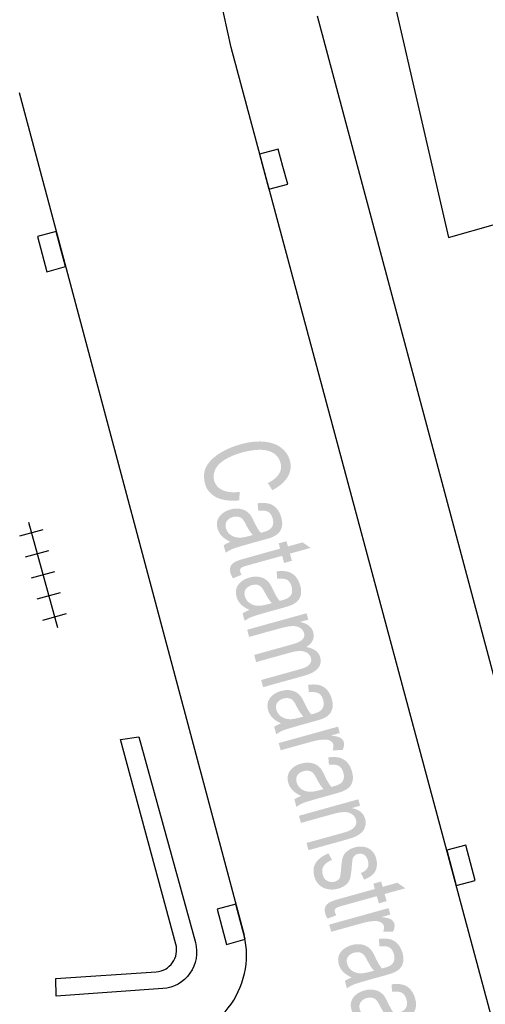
# Model space of a CAD drawing. Header units: metres. Extents: x 134521 to 134907, y 396000 to 396359.
# Tile 63 of 101: x 134793 to 134802, y 396145 to 396165. Entities that reach past the tile are written whole.
import ezdxf

# ---------------------------------------------------------------- set-up
doc = ezdxf.new("R2010")
doc.units = ezdxf.units.M
doc.header["$MEASUREMENT"] = 0

msp = doc.modelspace()

# ---------------------------------------------------------------- hatches: boundary and pattern name
at = {"linetype": 'Continuous', "lineweight": 0}
h = msp.add_hatch(color=251, dxfattribs=at)
edge = h.paths.add_edge_path()
edge.add_line((134797.256, 396155.292), (134797.244, 396155.117))
edge.add_spline(control_points=[(134797.244, 396155.117), (134796.955, 396155.09), (134796.775, 396155.18), (134796.594, 396155.271), (134796.542, 396155.459), (134796.488, 396155.653), (134796.565, 396155.806), (134796.642, 396155.959), (134796.835, 396156.081), (134797.027, 396156.204), (134797.269, 396156.271), (134797.532, 396156.344), (134797.748, 396156.327), (134797.965, 396156.309), (134798.103, 396156.205), (134798.242, 396156.1), (134798.286, 396155.941), (134798.337, 396155.76), (134798.242, 396155.601), (134798.147, 396155.442), (134797.927, 396155.328)], knot_values=[0, 0, 0, 0.1, 0.1, 0.2, 0.2, 0.3, 0.3, 0.4, 0.4, 0.5, 0.5, 0.6, 0.6, 0.7, 0.7, 0.8, 0.8, 0.9, 0.9, 1, 1, 1], degree=2, periodic=0)
edge.add_line((134797.927, 396155.328), (134797.832, 396155.471))
edge.add_spline(control_points=[(134797.832, 396155.471), (134798.004, 396155.564), (134798.066, 396155.667), (134798.127, 396155.77), (134798.094, 396155.891), (134798.055, 396156.03), (134797.936, 396156.097), (134797.817, 396156.165), (134797.65, 396156.159), (134797.482, 396156.153), (134797.316, 396156.107), (134797.101, 396156.047), (134796.953, 396155.958), (134796.805, 396155.868), (134796.752, 396155.752), (134796.699, 396155.635), (134796.729, 396155.525), (134796.767, 396155.391), (134796.9, 396155.329), (134797.034, 396155.266), (134797.256, 396155.292)], knot_values=[0, 0, 0, 0.1, 0.1, 0.2, 0.2, 0.3, 0.3, 0.4, 0.4, 0.5, 0.5, 0.6, 0.6, 0.7, 0.7, 0.8, 0.8, 0.9, 0.9, 1, 1, 1], degree=2, periodic=0)
h = msp.add_hatch(color=251, dxfattribs=at)
edge = h.paths.add_edge_path()
edge.add_spline(control_points=[(134797.067, 396154.262), (134796.946, 396154.318), (134796.885, 396154.383), (134796.824, 396154.448), (134796.8, 396154.535), (134796.76, 396154.678), (134796.837, 396154.783), (134796.914, 396154.887), (134797.066, 396154.93), (134797.156, 396154.955), (134797.238, 396154.946), (134797.32, 396154.938), (134797.378, 396154.903), (134797.436, 396154.868), (134797.476, 396154.815), (134797.504, 396154.776), (134797.543, 396154.693), (134797.623, 396154.522), (134797.688, 396154.449), (134797.731, 396154.46), (134797.742, 396154.463), (134797.869, 396154.498), (134797.909, 396154.555), (134797.964, 396154.631), (134797.933, 396154.742), (134797.904, 396154.846), (134797.839, 396154.882), (134797.774, 396154.917), (134797.637, 396154.905)], knot_values=[0, 0, 0, 0.071429, 0.071429, 0.142857, 0.142857, 0.214286, 0.214286, 0.285714, 0.285714, 0.357143, 0.357143, 0.428571, 0.428571, 0.5, 0.5, 0.571429, 0.571429, 0.642857, 0.642857, 0.714286, 0.714286, 0.785714, 0.785714, 0.857143, 0.857143, 0.928571, 0.928571, 1, 1, 1], degree=2, periodic=0)
edge.add_line((134797.637, 396154.905), (134797.624, 396155.057))
edge.add_spline(control_points=[(134797.624, 396155.057), (134797.759, 396155.074), (134797.852, 396155.051), (134797.945, 396155.028), (134798.011, 396154.954), (134798.078, 396154.881), (134798.11, 396154.769), (134798.141, 396154.657), (134798.123, 396154.577), (134798.106, 396154.497), (134798.059, 396154.449), (134798.012, 396154.4), (134797.931, 396154.363), (134797.88, 396154.341), (134797.742, 396154.303)], knot_values=[0, 0, 0, 0.142857, 0.142857, 0.285714, 0.285714, 0.428571, 0.428571, 0.571429, 0.571429, 0.714286, 0.714286, 0.857143, 0.857143, 1, 1, 1], degree=2, periodic=0)
edge.add_line((134797.742, 396154.303), (134797.466, 396154.226))
edge.add_spline(control_points=[(134797.466, 396154.226), (134797.178, 396154.146), (134797.104, 396154.115), (134797.03, 396154.085), (134796.967, 396154.037)], knot_values=[0, 0, 0, 0.5, 0.5, 1, 1, 1], degree=2, periodic=0)
edge.add_line((134796.967, 396154.037), (134796.924, 396154.191))
edge.add_spline(control_points=[(134796.924, 396154.191), (134796.982, 396154.232), (134797.067, 396154.262)], knot_values=[0, 0, 0, 1, 1, 1], degree=2, periodic=0)
edge = h.paths.add_edge_path(flags=16)
edge.add_spline(control_points=[(134797.526, 396154.403), (134797.458, 396154.471), (134797.381, 396154.623), (134797.337, 396154.709), (134797.303, 396154.741), (134797.27, 396154.772), (134797.22, 396154.78), (134797.17, 396154.789), (134797.116, 396154.774), (134797.033, 396154.751), (134796.99, 396154.69), (134796.948, 396154.63), (134796.972, 396154.544), (134796.995, 396154.459), (134797.066, 396154.407), (134797.137, 396154.355), (134797.236, 396154.349), (134797.313, 396154.345), (134797.45, 396154.383)], knot_values=[0, 0, 0, 0.111111, 0.111111, 0.222222, 0.222222, 0.333333, 0.333333, 0.444444, 0.444444, 0.555556, 0.555556, 0.666667, 0.666667, 0.777778, 0.777778, 0.888889, 0.888889, 1, 1, 1], degree=2, periodic=0)
edge.add_line((134797.45, 396154.383), (134797.526, 396154.403))
h = msp.add_hatch(color=251, dxfattribs=at)
edge = h.paths.add_edge_path()
edge.add_line((134797.292, 396153.583), (134797.115, 396153.512))
edge.add_spline(control_points=[(134797.115, 396153.512), (134797.08, 396153.569), (134797.066, 396153.618), (134797.043, 396153.698), (134797.067, 396153.753), (134797.09, 396153.807), (134797.143, 396153.841), (134797.197, 396153.875), (134797.383, 396153.927)], knot_values=[0, 0, 0, 0.25, 0.25, 0.5, 0.5, 0.75, 0.75, 1, 1, 1], degree=2, periodic=0)
edge.add_line((134797.383, 396153.927), (134798.087, 396154.123))
edge.add_line((134798.087, 396154.123), (134798.057, 396154.232))
edge.add_line((134798.057, 396154.232), (134798.217, 396154.277))
edge.add_line((134798.217, 396154.277), (134798.248, 396154.168))
edge.add_line((134798.248, 396154.168), (134798.55, 396154.252))
edge.add_line((134798.55, 396154.252), (134798.715, 396154.138))
edge.add_line((134798.715, 396154.138), (134798.289, 396154.02))
edge.add_line((134798.289, 396154.02), (134798.33, 396153.872))
edge.add_line((134798.33, 396153.872), (134798.169, 396153.827))
edge.add_line((134798.169, 396153.827), (134798.128, 396153.975))
edge.add_line((134798.128, 396153.975), (134797.412, 396153.776))
edge.add_spline(control_points=[(134797.412, 396153.776), (134797.323, 396153.751), (134797.3, 396153.737), (134797.277, 396153.722), (134797.267, 396153.7), (134797.257, 396153.678), (134797.266, 396153.646), (134797.273, 396153.621), (134797.292, 396153.583)], knot_values=[0, 0, 0, 0.25, 0.25, 0.5, 0.5, 0.75, 0.75, 1, 1, 1], degree=2, periodic=0)
h = msp.add_hatch(color=251, dxfattribs=at)
edge = h.paths.add_edge_path()
edge.add_spline(control_points=[(134797.457, 396152.86), (134797.336, 396152.915), (134797.275, 396152.98), (134797.214, 396153.045), (134797.19, 396153.132), (134797.15, 396153.276), (134797.227, 396153.38), (134797.303, 396153.485), (134797.456, 396153.527), (134797.546, 396153.552), (134797.628, 396153.544), (134797.71, 396153.535), (134797.768, 396153.5), (134797.826, 396153.466), (134797.866, 396153.413), (134797.894, 396153.374), (134797.933, 396153.29), (134798.013, 396153.119), (134798.078, 396153.046), (134798.121, 396153.057), (134798.132, 396153.06), (134798.259, 396153.096), (134798.299, 396153.152), (134798.354, 396153.228), (134798.323, 396153.34), (134798.294, 396153.444), (134798.229, 396153.479), (134798.164, 396153.514), (134798.027, 396153.502)], knot_values=[0, 0, 0, 0.071429, 0.071429, 0.142857, 0.142857, 0.214286, 0.214286, 0.285714, 0.285714, 0.357143, 0.357143, 0.428571, 0.428571, 0.5, 0.5, 0.571429, 0.571429, 0.642857, 0.642857, 0.714286, 0.714286, 0.785714, 0.785714, 0.857143, 0.857143, 0.928571, 0.928571, 1, 1, 1], degree=2, periodic=0)
edge.add_line((134798.027, 396153.502), (134798.014, 396153.655))
edge.add_spline(control_points=[(134798.014, 396153.655), (134798.149, 396153.671), (134798.242, 396153.648), (134798.334, 396153.625), (134798.401, 396153.552), (134798.468, 396153.478), (134798.5, 396153.366), (134798.531, 396153.254), (134798.513, 396153.174), (134798.496, 396153.094), (134798.449, 396153.046), (134798.402, 396152.998), (134798.321, 396152.961), (134798.27, 396152.939), (134798.132, 396152.9)], knot_values=[0, 0, 0, 0.142857, 0.142857, 0.285714, 0.285714, 0.428571, 0.428571, 0.571429, 0.571429, 0.714286, 0.714286, 0.857143, 0.857143, 1, 1, 1], degree=2, periodic=0)
edge.add_line((134798.132, 396152.9), (134797.856, 396152.824))
edge.add_spline(control_points=[(134797.856, 396152.824), (134797.568, 396152.743), (134797.494, 396152.713), (134797.42, 396152.682), (134797.357, 396152.634)], knot_values=[0, 0, 0, 0.5, 0.5, 1, 1, 1], degree=2, periodic=0)
edge.add_line((134797.357, 396152.634), (134797.314, 396152.789))
edge.add_spline(control_points=[(134797.314, 396152.789), (134797.372, 396152.829), (134797.457, 396152.86)], knot_values=[0, 0, 0, 1, 1, 1], degree=2, periodic=0)
edge = h.paths.add_edge_path(flags=16)
edge.add_spline(control_points=[(134797.916, 396153), (134797.848, 396153.068), (134797.771, 396153.22), (134797.727, 396153.307), (134797.693, 396153.338), (134797.66, 396153.369), (134797.61, 396153.378), (134797.56, 396153.386), (134797.506, 396153.371), (134797.423, 396153.348), (134797.38, 396153.288), (134797.338, 396153.228), (134797.362, 396153.142), (134797.385, 396153.056), (134797.456, 396153.004), (134797.527, 396152.952), (134797.626, 396152.946), (134797.703, 396152.942), (134797.84, 396152.98)], knot_values=[0, 0, 0, 0.111111, 0.111111, 0.222222, 0.222222, 0.333333, 0.333333, 0.444444, 0.444444, 0.555556, 0.555556, 0.666667, 0.666667, 0.777778, 0.777778, 0.888889, 0.888889, 1, 1, 1], degree=2, periodic=0)
edge.add_line((134797.84, 396152.98), (134797.916, 396153))
h = msp.add_hatch(color=251, dxfattribs=at)
edge = h.paths.add_edge_path()
edge.add_line((134797.408, 396152.452), (134798.63, 396152.792))
edge.add_line((134798.63, 396152.792), (134798.667, 396152.66))
edge.add_line((134798.667, 396152.66), (134798.494, 396152.612))
edge.add_spline(control_points=[(134798.494, 396152.612), (134798.596, 396152.595), (134798.67, 396152.542), (134798.743, 396152.489), (134798.767, 396152.402), (134798.794, 396152.305), (134798.755, 396152.228), (134798.716, 396152.15), (134798.622, 396152.096), (134798.865, 396152.052), (134798.911, 396151.886), (134798.947, 396151.756), (134798.866, 396151.658), (134798.785, 396151.56), (134798.575, 396151.502)], knot_values=[0, 0, 0, 0.142857, 0.142857, 0.285714, 0.285714, 0.428571, 0.428571, 0.571429, 0.571429, 0.714286, 0.714286, 0.857143, 0.857143, 1, 1, 1], degree=2, periodic=0)
edge.add_line((134798.575, 396151.502), (134797.737, 396151.269))
edge.add_line((134797.737, 396151.269), (134797.696, 396151.417))
edge.add_line((134797.696, 396151.417), (134798.465, 396151.63))
edge.add_spline(control_points=[(134798.465, 396151.63), (134798.589, 396151.665), (134798.64, 396151.694), (134798.69, 396151.724), (134798.713, 396151.771), (134798.736, 396151.818), (134798.722, 396151.869), (134798.696, 396151.961), (134798.594, 396151.998), (134798.491, 396152.035), (134798.303, 396151.983)], knot_values=[0, 0, 0, 0.2, 0.2, 0.4, 0.4, 0.6, 0.6, 0.8, 0.8, 1, 1, 1], degree=2, periodic=0)
edge.add_line((134798.303, 396151.983), (134797.593, 396151.786))
edge.add_line((134797.593, 396151.786), (134797.552, 396151.933))
edge.add_line((134797.552, 396151.933), (134798.345, 396152.154))
edge.add_spline(control_points=[(134798.345, 396152.154), (134798.483, 396152.192), (134798.542, 396152.248), (134798.601, 396152.303), (134798.578, 396152.385), (134798.561, 396152.448), (134798.5, 396152.488), (134798.44, 396152.528), (134798.344, 396152.527), (134798.249, 396152.527), (134798.083, 396152.48)], knot_values=[0, 0, 0, 0.2, 0.2, 0.4, 0.4, 0.6, 0.6, 0.8, 0.8, 1, 1, 1], degree=2, periodic=0)
edge.add_line((134798.083, 396152.48), (134797.449, 396152.304))
edge.add_line((134797.449, 396152.304), (134797.408, 396152.452))
h = msp.add_hatch(color=251, dxfattribs=at)
edge = h.paths.add_edge_path()
edge.add_spline(control_points=[(134798.106, 396150.523), (134797.986, 396150.578), (134797.925, 396150.643), (134797.864, 396150.708), (134797.84, 396150.795), (134797.8, 396150.939), (134797.876, 396151.043), (134797.953, 396151.148), (134798.106, 396151.19), (134798.196, 396151.215), (134798.278, 396151.207), (134798.36, 396151.198), (134798.418, 396151.163), (134798.476, 396151.128), (134798.515, 396151.076), (134798.543, 396151.037), (134798.583, 396150.953), (134798.662, 396150.782), (134798.727, 396150.709), (134798.77, 396150.72), (134798.782, 396150.723), (134798.909, 396150.759), (134798.949, 396150.815), (134799.003, 396150.891), (134798.972, 396151.003), (134798.944, 396151.107), (134798.879, 396151.142), (134798.813, 396151.177), (134798.677, 396151.165)], knot_values=[0, 0, 0, 0.071429, 0.071429, 0.142857, 0.142857, 0.214286, 0.214286, 0.285714, 0.285714, 0.357143, 0.357143, 0.428571, 0.428571, 0.5, 0.5, 0.571429, 0.571429, 0.642857, 0.642857, 0.714286, 0.714286, 0.785714, 0.785714, 0.857143, 0.857143, 0.928571, 0.928571, 1, 1, 1], degree=2, periodic=0)
edge.add_line((134798.677, 396151.165), (134798.663, 396151.317))
edge.add_spline(control_points=[(134798.663, 396151.317), (134798.799, 396151.334), (134798.892, 396151.311), (134798.984, 396151.288), (134799.051, 396151.215), (134799.118, 396151.141), (134799.149, 396151.029), (134799.18, 396150.917), (134799.163, 396150.837), (134799.145, 396150.757), (134799.099, 396150.709), (134799.052, 396150.66), (134798.971, 396150.624), (134798.92, 396150.602), (134798.782, 396150.563)], knot_values=[0, 0, 0, 0.142857, 0.142857, 0.285714, 0.285714, 0.428571, 0.428571, 0.571429, 0.571429, 0.714286, 0.714286, 0.857143, 0.857143, 1, 1, 1], degree=2, periodic=0)
edge.add_line((134798.782, 396150.563), (134798.506, 396150.487))
edge.add_spline(control_points=[(134798.506, 396150.487), (134798.217, 396150.406), (134798.143, 396150.376), (134798.07, 396150.345), (134798.007, 396150.297)], knot_values=[0, 0, 0, 0.5, 0.5, 1, 1, 1], degree=2, periodic=0)
edge.add_line((134798.007, 396150.297), (134797.964, 396150.452))
edge.add_spline(control_points=[(134797.964, 396150.452), (134798.022, 396150.492), (134798.106, 396150.523)], knot_values=[0, 0, 0, 1, 1, 1], degree=2, periodic=0)
edge = h.paths.add_edge_path(flags=16)
edge.add_spline(control_points=[(134798.566, 396150.663), (134798.497, 396150.731), (134798.42, 396150.883), (134798.377, 396150.97), (134798.343, 396151.001), (134798.31, 396151.032), (134798.26, 396151.041), (134798.21, 396151.049), (134798.156, 396151.034), (134798.073, 396151.011), (134798.03, 396150.951), (134797.987, 396150.891), (134798.011, 396150.805), (134798.035, 396150.719), (134798.106, 396150.667), (134798.177, 396150.615), (134798.276, 396150.609), (134798.353, 396150.605), (134798.49, 396150.643)], knot_values=[0, 0, 0, 0.111111, 0.111111, 0.222222, 0.222222, 0.333333, 0.333333, 0.444444, 0.444444, 0.555556, 0.555556, 0.666667, 0.666667, 0.777778, 0.777778, 0.888889, 0.888889, 1, 1, 1], degree=2, periodic=0)
edge.add_line((134798.49, 396150.643), (134798.566, 396150.663))
h = msp.add_hatch(color=251, dxfattribs=at)
edge = h.paths.add_edge_path()
edge.add_line((134798.057, 396150.117), (134799.279, 396150.456))
edge.add_line((134799.279, 396150.456), (134799.316, 396150.323))
edge.add_line((134799.316, 396150.323), (134799.131, 396150.272))
edge.add_spline(control_points=[(134799.131, 396150.272), (134799.275, 396150.257), (134799.328, 396150.225), (134799.381, 396150.194), (134799.396, 396150.142), (134799.417, 396150.067), (134799.372, 396149.972)], knot_values=[0, 0, 0, 0.333333, 0.333333, 0.666667, 0.666667, 1, 1, 1], degree=2, periodic=0)
edge.add_line((134799.372, 396149.972), (134799.166, 396149.97))
edge.add_spline(control_points=[(134799.166, 396149.97), (134799.195, 396150.037), (134799.18, 396150.091), (134799.167, 396150.139), (134799.115, 396150.166), (134799.064, 396150.193), (134798.987, 396150.189), (134798.869, 396150.183), (134798.738, 396150.147)], knot_values=[0, 0, 0, 0.25, 0.25, 0.5, 0.5, 0.75, 0.75, 1, 1, 1], degree=2, periodic=0)
edge.add_line((134798.738, 396150.147), (134798.098, 396149.969))
edge.add_line((134798.098, 396149.969), (134798.057, 396150.117))
h = msp.add_hatch(color=251, dxfattribs=at)
edge = h.paths.add_edge_path()
edge.add_spline(control_points=[(134798.522, 396149.027), (134798.402, 396149.083), (134798.341, 396149.148), (134798.279, 396149.213), (134798.255, 396149.3), (134798.215, 396149.443), (134798.292, 396149.548), (134798.369, 396149.652), (134798.522, 396149.695), (134798.611, 396149.72), (134798.693, 396149.711), (134798.776, 396149.703), (134798.834, 396149.668), (134798.892, 396149.633), (134798.931, 396149.58), (134798.959, 396149.541), (134798.999, 396149.458), (134799.078, 396149.287), (134799.143, 396149.214), (134799.186, 396149.225), (134799.197, 396149.228), (134799.324, 396149.263), (134799.365, 396149.32), (134799.419, 396149.396), (134799.388, 396149.507), (134799.359, 396149.611), (134799.294, 396149.647), (134799.229, 396149.682), (134799.092, 396149.67)], knot_values=[0, 0, 0, 0.071429, 0.071429, 0.142857, 0.142857, 0.214286, 0.214286, 0.285714, 0.285714, 0.357143, 0.357143, 0.428571, 0.428571, 0.5, 0.5, 0.571429, 0.571429, 0.642857, 0.642857, 0.714286, 0.714286, 0.785714, 0.785714, 0.857143, 0.857143, 0.928571, 0.928571, 1, 1, 1], degree=2, periodic=0)
edge.add_line((134799.092, 396149.67), (134799.079, 396149.822))
edge.add_spline(control_points=[(134799.079, 396149.822), (134799.215, 396149.839), (134799.307, 396149.816), (134799.4, 396149.793), (134799.467, 396149.719), (134799.534, 396149.646), (134799.565, 396149.534), (134799.596, 396149.422), (134799.579, 396149.342), (134799.561, 396149.262), (134799.514, 396149.214), (134799.468, 396149.165), (134799.386, 396149.128), (134799.335, 396149.106), (134799.197, 396149.068)], knot_values=[0, 0, 0, 0.142857, 0.142857, 0.285714, 0.285714, 0.428571, 0.428571, 0.571429, 0.571429, 0.714286, 0.714286, 0.857143, 0.857143, 1, 1, 1], degree=2, periodic=0)
edge.add_line((134799.197, 396149.068), (134798.922, 396148.991))
edge.add_spline(control_points=[(134798.922, 396148.991), (134798.633, 396148.911), (134798.559, 396148.88), (134798.485, 396148.85), (134798.423, 396148.802)], knot_values=[0, 0, 0, 0.5, 0.5, 1, 1, 1], degree=2, periodic=0)
edge.add_line((134798.423, 396148.802), (134798.38, 396148.956))
edge.add_spline(control_points=[(134798.38, 396148.956), (134798.438, 396148.997), (134798.522, 396149.027)], knot_values=[0, 0, 0, 1, 1, 1], degree=2, periodic=0)
edge = h.paths.add_edge_path(flags=16)
edge.add_spline(control_points=[(134798.981, 396149.168), (134798.913, 396149.236), (134798.836, 396149.388), (134798.792, 396149.474), (134798.759, 396149.506), (134798.725, 396149.537), (134798.675, 396149.545), (134798.625, 396149.554), (134798.571, 396149.539), (134798.489, 396149.516), (134798.446, 396149.456), (134798.403, 396149.395), (134798.427, 396149.309), (134798.451, 396149.224), (134798.522, 396149.172), (134798.592, 396149.12), (134798.692, 396149.114), (134798.769, 396149.11), (134798.905, 396149.148)], knot_values=[0, 0, 0, 0.111111, 0.111111, 0.222222, 0.222222, 0.333333, 0.333333, 0.444444, 0.444444, 0.555556, 0.555556, 0.666667, 0.666667, 0.777778, 0.777778, 0.888889, 0.888889, 1, 1, 1], degree=2, periodic=0)
edge.add_line((134798.905, 396149.148), (134798.981, 396149.168))
h = msp.add_hatch(color=251, dxfattribs=at)
edge = h.paths.add_edge_path()
edge.add_line((134798.473, 396148.619), (134799.696, 396148.959))
edge.add_line((134799.696, 396148.959), (134799.733, 396148.826))
edge.add_line((134799.733, 396148.826), (134799.559, 396148.778))
edge.add_spline(control_points=[(134799.559, 396148.778), (134799.786, 396148.738), (134799.837, 396148.556), (134799.859, 396148.477), (134799.837, 396148.4), (134799.816, 396148.323), (134799.761, 396148.272), (134799.705, 396148.222), (134799.621, 396148.184), (134799.565, 396148.16), (134799.422, 396148.12)], knot_values=[0, 0, 0, 0.2, 0.2, 0.4, 0.4, 0.6, 0.6, 0.8, 0.8, 1, 1, 1], degree=2, periodic=0)
edge.add_line((134799.422, 396148.12), (134798.67, 396147.911))
edge.add_line((134798.67, 396147.911), (134798.629, 396148.059))
edge.add_line((134798.629, 396148.059), (134799.372, 396148.265))
edge.add_spline(control_points=[(134799.372, 396148.265), (134799.499, 396148.3), (134799.556, 396148.335), (134799.614, 396148.37), (134799.639, 396148.424), (134799.665, 396148.478), (134799.648, 396148.537), (134799.622, 396148.632), (134799.519, 396148.677), (134799.416, 396148.722), (134799.181, 396148.657)], knot_values=[0, 0, 0, 0.2, 0.2, 0.4, 0.4, 0.6, 0.6, 0.8, 0.8, 1, 1, 1], degree=2, periodic=0)
edge.add_line((134799.181, 396148.657), (134798.515, 396148.472))
edge.add_line((134798.515, 396148.472), (134798.473, 396148.619))
h = msp.add_hatch(color=251, dxfattribs=at)
edge = h.paths.add_edge_path()
edge.add_line((134799.082, 396147.845), (134799.155, 396147.708))
edge.add_spline(control_points=[(134799.155, 396147.708), (134799.035, 396147.662), (134798.985, 396147.587), (134798.935, 396147.512), (134798.963, 396147.411), (134798.992, 396147.309), (134799.063, 396147.275), (134799.135, 396147.242), (134799.214, 396147.264), (134799.284, 396147.283), (134799.312, 396147.338), (134799.331, 396147.376), (134799.34, 396147.509), (134799.353, 396147.688), (134799.377, 396147.763), (134799.401, 396147.837), (134799.467, 396147.89), (134799.532, 396147.944), (134799.621, 396147.968), (134799.703, 396147.991), (134799.78, 396147.984), (134799.857, 396147.976), (134799.916, 396147.943), (134799.961, 396147.918), (134800.002, 396147.866), (134800.043, 396147.813), (134800.062, 396147.744), (134800.091, 396147.642), (134800.071, 396147.552), (134800.051, 396147.463), (134799.991, 396147.406), (134799.93, 396147.35), (134799.816, 396147.303)], knot_values=[0, 0, 0, 0.0625, 0.0625, 0.125, 0.125, 0.1875, 0.1875, 0.25, 0.25, 0.3125, 0.3125, 0.375, 0.375, 0.4375, 0.4375, 0.5, 0.5, 0.5625, 0.5625, 0.625, 0.625, 0.6875, 0.6875, 0.75, 0.75, 0.8125, 0.8125, 0.875, 0.875, 0.9375, 0.9375, 1, 1, 1], degree=2, periodic=0)
edge.add_line((134799.816, 396147.303), (134799.748, 396147.44))
edge.add_spline(control_points=[(134799.748, 396147.44), (134799.84, 396147.476), (134799.88, 396147.538), (134799.92, 396147.6), (134799.896, 396147.687), (134799.867, 396147.789), (134799.808, 396147.819), (134799.749, 396147.85), (134799.685, 396147.832), (134799.645, 396147.821), (134799.618, 396147.794), (134799.589, 396147.766), (134799.578, 396147.722), (134799.573, 396147.696), (134799.562, 396147.576), (134799.547, 396147.403), (134799.527, 396147.33), (134799.507, 396147.257), (134799.445, 396147.202), (134799.384, 396147.147), (134799.278, 396147.117), (134799.175, 396147.089), (134799.071, 396147.107), (134798.968, 396147.124), (134798.895, 396147.192), (134798.822, 396147.26), (134798.794, 396147.362), (134798.746, 396147.533), (134798.82, 396147.65), (134798.895, 396147.766), (134799.082, 396147.845)], knot_values=[0, 0, 0, 0.066667, 0.066667, 0.133333, 0.133333, 0.2, 0.2, 0.266667, 0.266667, 0.333333, 0.333333, 0.4, 0.4, 0.466667, 0.466667, 0.533333, 0.533333, 0.6, 0.6, 0.666667, 0.666667, 0.733333, 0.733333, 0.8, 0.8, 0.866667, 0.866667, 0.933333, 0.933333, 1, 1, 1], degree=2, periodic=0)
h = msp.add_hatch(color=251, dxfattribs=at)
edge = h.paths.add_edge_path()
edge.add_line((134799.242, 396146.571), (134799.065, 396146.499))
edge.add_spline(control_points=[(134799.065, 396146.499), (134799.029, 396146.557), (134799.015, 396146.606), (134798.993, 396146.686), (134799.016, 396146.741), (134799.04, 396146.795), (134799.093, 396146.829), (134799.146, 396146.863), (134799.333, 396146.915)], knot_values=[0, 0, 0, 0.25, 0.25, 0.5, 0.5, 0.75, 0.75, 1, 1, 1], degree=2, periodic=0)
edge.add_line((134799.333, 396146.915), (134800.036, 396147.111))
edge.add_line((134800.036, 396147.111), (134800.006, 396147.22))
edge.add_line((134800.006, 396147.22), (134800.167, 396147.265))
edge.add_line((134800.167, 396147.265), (134800.197, 396147.155))
edge.add_line((134800.197, 396147.155), (134800.5, 396147.24))
edge.add_line((134800.5, 396147.24), (134800.665, 396147.126))
edge.add_line((134800.665, 396147.126), (134800.238, 396147.008))
edge.add_line((134800.238, 396147.008), (134800.279, 396146.86))
edge.add_line((134800.279, 396146.86), (134800.119, 396146.815))
edge.add_line((134800.119, 396146.815), (134800.078, 396146.963))
edge.add_line((134800.078, 396146.963), (134799.362, 396146.764))
edge.add_spline(control_points=[(134799.362, 396146.764), (134799.273, 396146.739), (134799.25, 396146.724), (134799.226, 396146.71), (134799.216, 396146.688), (134799.206, 396146.666), (134799.215, 396146.634), (134799.222, 396146.609), (134799.242, 396146.571)], knot_values=[0, 0, 0, 0.25, 0.25, 0.5, 0.5, 0.75, 0.75, 1, 1, 1], degree=2, periodic=0)
h = msp.add_hatch(color=251, dxfattribs=at)
edge = h.paths.add_edge_path()
edge.add_line((134799.097, 396146.377), (134800.319, 396146.717))
edge.add_line((134800.319, 396146.717), (134800.356, 396146.584))
edge.add_line((134800.356, 396146.584), (134800.171, 396146.532))
edge.add_spline(control_points=[(134800.171, 396146.532), (134800.315, 396146.517), (134800.368, 396146.486), (134800.421, 396146.454), (134800.436, 396146.402), (134800.456, 396146.328), (134800.412, 396146.232)], knot_values=[0, 0, 0, 0.333333, 0.333333, 0.666667, 0.666667, 1, 1, 1], degree=2, periodic=0)
edge.add_line((134800.412, 396146.232), (134800.206, 396146.231))
edge.add_spline(control_points=[(134800.206, 396146.231), (134800.235, 396146.297), (134800.22, 396146.351), (134800.207, 396146.399), (134800.155, 396146.426), (134800.104, 396146.453), (134800.026, 396146.45), (134799.909, 396146.444), (134799.778, 396146.407)], knot_values=[0, 0, 0, 0.25, 0.25, 0.5, 0.5, 0.75, 0.75, 1, 1, 1], degree=2, periodic=0)
edge.add_line((134799.778, 396146.407), (134799.138, 396146.229))
edge.add_line((134799.138, 396146.229), (134799.097, 396146.377))
h = msp.add_hatch(color=251, dxfattribs=at)
edge = h.paths.add_edge_path()
edge.add_spline(control_points=[(134799.562, 396145.288), (134799.441, 396145.343), (134799.38, 396145.408), (134799.319, 396145.473), (134799.295, 396145.56), (134799.255, 396145.704), (134799.332, 396145.808), (134799.409, 396145.913), (134799.561, 396145.955), (134799.651, 396145.98), (134799.733, 396145.972), (134799.815, 396145.963), (134799.873, 396145.928), (134799.931, 396145.894), (134799.971, 396145.841), (134799.999, 396145.802), (134800.038, 396145.718), (134800.118, 396145.547), (134800.183, 396145.474), (134800.226, 396145.485), (134800.237, 396145.488), (134800.364, 396145.524), (134800.404, 396145.58), (134800.459, 396145.656), (134800.428, 396145.768), (134800.399, 396145.872), (134800.334, 396145.907), (134800.269, 396145.942), (134800.132, 396145.93)], knot_values=[0, 0, 0, 0.071429, 0.071429, 0.142857, 0.142857, 0.214286, 0.214286, 0.285714, 0.285714, 0.357143, 0.357143, 0.428571, 0.428571, 0.5, 0.5, 0.571429, 0.571429, 0.642857, 0.642857, 0.714286, 0.714286, 0.785714, 0.785714, 0.857143, 0.857143, 0.928571, 0.928571, 1, 1, 1], degree=2, periodic=0)
edge.add_line((134800.132, 396145.93), (134800.119, 396146.083))
edge.add_spline(control_points=[(134800.119, 396146.083), (134800.254, 396146.099), (134800.347, 396146.076), (134800.44, 396146.053), (134800.506, 396145.98), (134800.573, 396145.906), (134800.605, 396145.794), (134800.636, 396145.682), (134800.618, 396145.602), (134800.601, 396145.522), (134800.554, 396145.474), (134800.507, 396145.426), (134800.426, 396145.389), (134800.375, 396145.367), (134800.237, 396145.328)], knot_values=[0, 0, 0, 0.142857, 0.142857, 0.285714, 0.285714, 0.428571, 0.428571, 0.571429, 0.571429, 0.714286, 0.714286, 0.857143, 0.857143, 1, 1, 1], degree=2, periodic=0)
edge.add_line((134800.237, 396145.328), (134799.961, 396145.252))
edge.add_spline(control_points=[(134799.961, 396145.252), (134799.673, 396145.171), (134799.599, 396145.141), (134799.525, 396145.11), (134799.462, 396145.062)], knot_values=[0, 0, 0, 0.5, 0.5, 1, 1, 1], degree=2, periodic=0)
edge.add_line((134799.462, 396145.062), (134799.419, 396145.217))
edge.add_spline(control_points=[(134799.419, 396145.217), (134799.477, 396145.257), (134799.562, 396145.288)], knot_values=[0, 0, 0, 1, 1, 1], degree=2, periodic=0)
edge = h.paths.add_edge_path(flags=16)
edge.add_spline(control_points=[(134800.021, 396145.428), (134799.953, 396145.496), (134799.876, 396145.648), (134799.832, 396145.735), (134799.798, 396145.766), (134799.765, 396145.797), (134799.715, 396145.806), (134799.665, 396145.814), (134799.611, 396145.799), (134799.528, 396145.776), (134799.485, 396145.716), (134799.443, 396145.656), (134799.467, 396145.57), (134799.49, 396145.484), (134799.561, 396145.432), (134799.632, 396145.38), (134799.732, 396145.374), (134799.808, 396145.37), (134799.945, 396145.408)], knot_values=[0, 0, 0, 0.111111, 0.111111, 0.222222, 0.222222, 0.333333, 0.333333, 0.444444, 0.444444, 0.555556, 0.555556, 0.666667, 0.666667, 0.777778, 0.777778, 0.888889, 0.888889, 1, 1, 1], degree=2, periodic=0)
edge.add_line((134799.945, 396145.408), (134800.021, 396145.428))
h = msp.add_hatch(color=251, dxfattribs=at)
edge = h.paths.add_edge_path()
edge.add_spline(control_points=[(134799.822, 396144.352), (134799.702, 396144.408), (134799.64, 396144.473), (134799.579, 396144.538), (134799.555, 396144.625), (134799.515, 396144.768), (134799.592, 396144.873), (134799.669, 396144.977), (134799.821, 396145.02), (134799.911, 396145.045), (134799.993, 396145.036), (134800.075, 396145.028), (134800.133, 396144.993), (134800.191, 396144.958), (134800.231, 396144.905), (134800.259, 396144.866), (134800.298, 396144.783), (134800.378, 396144.612), (134800.443, 396144.539), (134800.486, 396144.55), (134800.497, 396144.553), (134800.624, 396144.588), (134800.664, 396144.645), (134800.719, 396144.721), (134800.688, 396144.832), (134800.659, 396144.936), (134800.594, 396144.972), (134800.529, 396145.007), (134800.392, 396144.995)], knot_values=[0, 0, 0, 0.071429, 0.071429, 0.142857, 0.142857, 0.214286, 0.214286, 0.285714, 0.285714, 0.357143, 0.357143, 0.428571, 0.428571, 0.5, 0.5, 0.571429, 0.571429, 0.642857, 0.642857, 0.714286, 0.714286, 0.785714, 0.785714, 0.857143, 0.857143, 0.928571, 0.928571, 1, 1, 1], degree=2, periodic=0)
edge.add_line((134800.392, 396144.995), (134800.379, 396145.147))
edge.add_spline(control_points=[(134800.379, 396145.147), (134800.514, 396145.164), (134800.607, 396145.141), (134800.7, 396145.118), (134800.767, 396145.044), (134800.833, 396144.971), (134800.865, 396144.859), (134800.896, 396144.747), (134800.878, 396144.667), (134800.861, 396144.587), (134800.814, 396144.539), (134800.767, 396144.49), (134800.686, 396144.453), (134800.635, 396144.431), (134800.497, 396144.393)], knot_values=[0, 0, 0, 0.142857, 0.142857, 0.285714, 0.285714, 0.428571, 0.428571, 0.571429, 0.571429, 0.714286, 0.714286, 0.857143, 0.857143, 1, 1, 1], degree=2, periodic=0)
edge.add_line((134800.497, 396144.393), (134800.221, 396144.316))
edge.add_spline(control_points=[(134800.221, 396144.316), (134799.933, 396144.236), (134799.859, 396144.205), (134799.785, 396144.175), (134799.722, 396144.127)], knot_values=[0, 0, 0, 0.5, 0.5, 1, 1, 1], degree=2, periodic=0)
edge.add_line((134799.722, 396144.127), (134799.68, 396144.281))
edge.add_spline(control_points=[(134799.68, 396144.281), (134799.737, 396144.322), (134799.822, 396144.352)], knot_values=[0, 0, 0, 1, 1, 1], degree=2, periodic=0)
edge = h.paths.add_edge_path(flags=16)
edge.add_spline(control_points=[(134800.281, 396144.493), (134800.213, 396144.561), (134800.136, 396144.713), (134800.092, 396144.799), (134800.058, 396144.831), (134800.025, 396144.862), (134799.975, 396144.87), (134799.925, 396144.879), (134799.871, 396144.864), (134799.788, 396144.841), (134799.746, 396144.78), (134799.703, 396144.72), (134799.727, 396144.634), (134799.75, 396144.549), (134799.821, 396144.497), (134799.892, 396144.445), (134799.992, 396144.439), (134800.068, 396144.435), (134800.205, 396144.473)], knot_values=[0, 0, 0, 0.111111, 0.111111, 0.222222, 0.222222, 0.333333, 0.333333, 0.444444, 0.444444, 0.555556, 0.555556, 0.666667, 0.666667, 0.777778, 0.777778, 0.888889, 0.888889, 1, 1, 1], degree=2, periodic=0)
edge.add_line((134800.205, 396144.473), (134800.281, 396144.493))

# ---------------------------------------------------------------- linework, layer by layer
at = {"color": 251}
for p, q in [((134797.08, 396164.45), (134796.54, 396166.9)), ((134800.258, 396166.149), (134801.55, 396160.53)), ((134806.297, 396137.206), (134798.857, 396165.092)), ((134804.526, 396136.702), (134797.08, 396164.45)), ((134797.35, 396146.15), (134792.72, 396163.51)), ((134801.55, 396160.53), (134802.52, 396160.81)), ((134792.91, 396154.671), (134793.504, 396152.501)), ((134792.728, 396154.388), (134793.211, 396154.52)), ((134792.847, 396153.954), (134793.329, 396154.086)), ((134792.966, 396153.52), (134793.448, 396153.652)), ((134793.085, 396153.086), (134793.567, 396153.218)), ((134793.203, 396152.652), (134793.686, 396152.784)), ((134794.802, 396150.193), (134795.176, 396150.249)), ((134795.941, 396145.972), (134794.802, 396150.193)), ((134795.176, 396150.249), (134796.342, 396146.006)), ((134793.47, 396145.267), (134795.537, 396145.406)), ((134793.475, 396144.906), (134793.47, 396145.267)), ((134795.671, 396145.059), (134793.475, 396144.906))]:
    msp.add_line(p, q, dxfattribs=at)
at = {"color": 251, "flags": 128}
for points in [[(134798.145, 396161.994), (134798.048, 396162.356), (134797.662, 396162.253), (134797.855, 396161.528), (134798.242, 396161.632), (134798.145, 396161.994)], [(134793.575, 396160.294), (134793.478, 396160.656), (134793.092, 396160.553), (134793.285, 396159.828), (134793.672, 396159.932), (134793.575, 396160.294)], [(134802.003, 396147.649), (134801.906, 396148.011), (134801.52, 396147.908), (134801.713, 396147.183), (134802.1, 396147.287), (134802.003, 396147.649)], [(134797.273, 396146.436), (134797.176, 396146.798), (134796.79, 396146.695), (134796.983, 396145.97), (134797.37, 396146.074), (134797.273, 396146.436)]]:
    msp.add_lwpolyline(points, dxfattribs=at)
at = {"color": 251}
for centre, radius, start, end in [((134795.623, 396145.752), 1.772, 270.875, 12.974), ((134795.506, 396145.855), 0.45, 273.9076, 15.0553)]:
    msp.add_arc(centre, radius, start, end, dxfattribs=at)
at = {"color": 251, "extrusion": (0, 0, -1)}
msp.add_arc((-134795.619, 396145.807), 0.75, 164.6388, 266.0004, dxfattribs=at)

doc.saveas('drawing.dxf')
